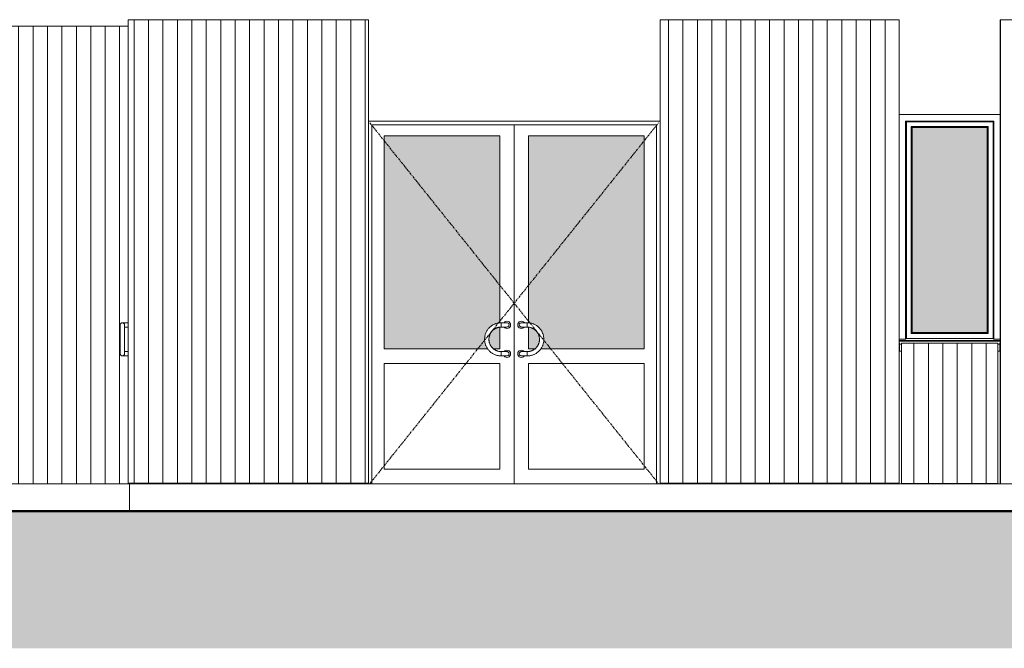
# Model space of a CAD drawing. Header units: millimetres. Extents: x -54722 to 267911, y -1116 to 19261.
# Tile 73 of 92: x 69720 to 76538, y -887 to 3467. Entities that reach past the tile are written whole.
import ezdxf

# ---------------------------------------------------------------- set-up
doc = ezdxf.new("R2010")
doc.units = ezdxf.units.MM
doc.linetypes.add('Centre', pattern=[31.75, 6.35, -4.75, 15.9, -4.75])
for name, color, linetype, lineweight in [('A-DETL-GENF', 92, 'Continuous', 9), ('A-DETL-WIDE', 214, 'Continuous', 50), ('A-DOOR', 31, 'Continuous', 9), ('A-DOOR-FRAM', 31, 'Continuous', 9), ('A-FLOR', 192, 'Continuous', 9), ('A-GLAZ', 151, 'Continuous', 9), ('A-GLAZ-SILL', 1, 'Continuous', 9), ('A-WALL', 113, 'Continuous', 9), ('A-WALL-PATT', 111, 'Continuous', 9)]:
    doc.layers.add(name, color=color, linetype=linetype, lineweight=lineweight)
pattern_1 = [(90, (83112.44, 0), (-100, 6e-15), [])]

# ---------------------------------------------------------------- blocks, each defined once
blk = doc.blocks.new('Fenêtre type 1 - 70 x 160cm-1522799-Façade Ouest')
at = {"layer": 'A-GLAZ'}
blk.add_hatch(color=256, dxfattribs=at).paths.add_polyline_path([(1808.7, 1300), (2273.5, 1300), (2273.5, 2720), (1753.5, 2720), (1753.5, 1300)])
for p, q in [((1708.5, 1255), (1708.5, 2765)), ((1713.5, 2760), (1708.5, 2765)), ((1708.5, 2765), (2318.5, 2765)), ((1713.5, 2760), (1713.5, 1260)), ((2313.5, 2760), (1713.5, 2760)), ((1746.4, 1292.9), (1746.4, 2727.1)), ((1746.4, 2727.1), (2280.6, 2727.1)), ((1753.5, 2720), (1746.4, 2727.1)), ((2280.6, 2727.1), (2273.5, 2720)), ((2280.6, 2727.1), (2280.6, 1292.9)), ((2318.5, 2765), (2313.5, 2760)), ((2313.5, 1260), (2313.5, 2760)), ((2318.5, 2765), (2318.5, 1255)), ((1753.5, 2720), (1753.5, 1300)), ((1753.5, 2720), (2273.5, 2720)), ((2273.5, 1300), (2273.5, 2720)), ((1753.5, 1300), (1746.4, 1292.9)), ((2273.5, 1300), (1753.5, 1300)), ((2280.6, 1292.9), (2273.5, 1300)), ((1708.5, 1255), (1663.5, 1255)), ((1708.5, 1255), (1663.5, 1255)), ((2363.5, 1245), (1663.5, 1245)), ((2363.5, 1240), (1663.5, 1240)), ((1713.5, 1260), (1708.5, 1255)), ((2313.5, 1260), (1713.5, 1260)), ((2280.6, 1292.9), (1746.4, 1292.9)), ((2318.5, 1255), (2313.5, 1260)), ((2318.5, 1255), (2363.5, 1255)), ((2363.5, 1255), (2318.5, 1255))]:
    blk.add_line(p, q, dxfattribs=at)
at = {"layer": 'A-GLAZ-SILL'}
for p, q in [((1663.5, 1229.9), (1665.5, 1229.9)), ((1665.5, 1229.9), (1665.5, 1220.1)), ((2361.5, 1220.1), (2361.5, 1229.9)), ((2361.5, 1229.9), (2363.5, 1229.9)), ((1665.5, 1218.4), (1663.5, 1218.4)), ((1663.5, 1205.1), (1663.5, 1209.2)), ((1665.5, 1209.2), (1663.5, 1209.2)), ((1663.5, 1172), (1663.5, 1205.1)), ((1665.5, 1172), (1663.5, 1172)), ((1665.5, 1220.1), (1665.5, 1205.1)), ((1665.5, 1219.9), (1679.8, 1219.9)), ((1665.5, 1219.9), (1665.5, 1210.1)), ((1665.5, 1210.1), (1665.5, 1205.1)), ((1665.5, 1205.1), (1665.5, 1172)), ((1665.5, 1172), (1679.8, 1172)), ((2348, 1219.9), (2361.5, 1219.9)), ((2348, 1172), (2361.5, 1172)), ((2361.5, 1205.1), (2361.5, 1220.1)), ((2361.5, 1215.4), (2361.5, 1219.9)), ((2363.5, 1218.4), (2361.5, 1218.4)), ((2361.5, 1172), (2361.5, 1205.1)), ((2363.5, 1172), (2361.5, 1172)), ((2363.5, 1209.2), (2361.9, 1209.2)), ((2363.5, 1221.5), (2363.5, 1220.1)), ((2363.5, 1220.1), (2363.5, 1205.1)), ((2363.5, 1205.1), (2363.5, 1172))]:
    blk.add_line(p, q, dxfattribs=at)
blk = doc.blocks.new('PVC Double - Panneaux vitrés haut - 2m x 2_5m-1522798-Façade Ouest')
at = {"layer": 'A-DOOR'}
h = blk.add_hatch(color=256, dxfattribs=at)
h.paths.add_polyline_path([(-861.9, 1186.6), (-859, 1187.6), (-847.2, 1198.6), (-833.4, 1221.4), (-829.7, 1232.4), (-827.3, 1248.7), (-829.9, 1274.5), (-834, 1285.4), (-839.6, 1296.3), (-847.5, 1307.8), (-857.3, 1317.7), (-863, 1321.9), (-878.6, 1330.6), (-889.4, 1335.1), (-901.8, 1335.8), (-901.8, 1186.6), (-866.4, 1186.6)])
h.paths.add_polyline_path([(-1889.8, 1186.6), (-1185.6, 1186.8), (-1196.3, 1205.2), (-1204.1, 1229.7), (-1206, 1241.3), (-1205.3, 1269.8), (-1199.6, 1293.2), (-1195.7, 1301.1), (-1186.8, 1317.6), (-1181, 1325.5), (-1175.9, 1331.3), (-1158.3, 1346.6), (-1138.2, 1358.1), (-1118, 1365.2), (-1101.8, 1367.8), (-1101.8, 2663.3), (-1901.8, 2663.3), (-1901.8, 1186.6)])
h.paths.add_polyline_path([(-1131.6, 1186.6), (-1101.8, 1186.6), (-1101.8, 1336.9), (-1119.5, 1333.2), (-1128.9, 1328.7), (-1141.2, 1321.6), (-1148.2, 1315.9), (-1160.1, 1303.1), (-1171.4, 1281.3), (-1174.6, 1271.3), (-1175.2, 1266.5), (-1176, 1244), (-1172.5, 1227.4), (-1168.6, 1217.6), (-1155, 1196.4), (-1141.8, 1186.6), (-1135.1, 1186.6)])
h.paths.add_polyline_path([(-101.8, 1186.6), (-101.8, 2663.3), (-901.8, 2663.3), (-901.8, 1367.1), (-878.7, 1363.3), (-876.1, 1362.4), (-854.9, 1352.7), (-837.6, 1340.7), (-822.7, 1325.5), (-812, 1309.7), (-801.3, 1284.9), (-797.4, 1260.9), (-798.3, 1237.1), (-802.1, 1219.5), (-809, 1202.6), (-818.1, 1186.6), (-113.8, 1186.6)])
at = {"layer": 'A-DOOR', "linetype": 'Centre'}
for p, q in [((-1.8, 2753.3), (-2001.8, 253.3)), ((-1.8, 253.3), (-2001.8, 2753.3))]:
    blk.add_line(p, q, dxfattribs=at)
at = {"layer": 'A-DOOR'}
for p, q in [((-1001.8, 253.3), (-1001.8, 2738.3)), ((-1001.8, 2738.3), (-1001.8, 253.3)), ((-1901.8, 2663.3), (-1101.8, 2663.3)), ((-1901.8, 1186.6), (-1901.8, 2663.3)), ((-1101.8, 2663.3), (-1101.8, 1367.1)), ((-901.8, 2663.3), (-101.8, 2663.3)), ((-901.8, 1367.1), (-901.8, 2663.3)), ((-101.8, 2663.3), (-101.8, 1186.6)), ((-1091.8, 1368.3), (-1091.8, 1353.3)), ((-1091.8, 1353.3), (-1091.8, 1368.3)), ((-911.8, 1353.3), (-911.8, 1368.3)), ((-911.8, 1368.3), (-911.8, 1353.3)), ((-1101.8, 1336.9), (-1101.8, 1186.6)), ((-1091.8, 1353.3), (-1091.8, 1338.3)), ((-1091.8, 1338.3), (-1091.8, 1353.3)), ((-911.8, 1338.3), (-911.8, 1353.3)), ((-911.8, 1353.3), (-911.8, 1338.3)), ((-901.8, 1186.6), (-901.8, 1335.8)), ((-1185.5, 1186.6), (-1901.8, 1186.6)), ((-1101.8, 1186.6), (-1143.5, 1186.6)), ((-1091.8, 1168.3), (-1091.8, 1153.3)), ((-1091.8, 1153.3), (-1091.8, 1168.3)), ((-911.8, 1153.3), (-911.8, 1168.3)), ((-911.8, 1168.3), (-911.8, 1153.3)), ((-860.1, 1186.6), (-901.8, 1186.6)), ((-101.8, 1186.6), (-818.1, 1186.6)), ((-1091.8, 1153.3), (-1091.8, 1138.3)), ((-1091.8, 1138.3), (-1091.8, 1153.3)), ((-911.8, 1138.3), (-911.8, 1153.3)), ((-911.8, 1153.3), (-911.8, 1138.3)), ((-1901.8, 353.3), (-1901.8, 1086.6)), ((-1901.8, 1086.6), (-1101.8, 1086.6)), ((-1101.8, 1086.6), (-1101.8, 353.3)), ((-901.8, 353.3), (-901.8, 1086.6)), ((-901.8, 1086.6), (-101.8, 1086.6)), ((-101.8, 1086.6), (-101.8, 353.3)), ((-1101.8, 353.3), (-1901.8, 353.3)), ((-101.8, 353.3), (-901.8, 353.3))]:
    blk.add_line(p, q, dxfattribs=at)
at = {"layer": 'A-DOOR', "flags": 128}
for points in [[(-1091.8, 1368.3), (-1096.4, 1368.2), (-1101, 1367.9), (-1105.6, 1367.5), (-1110.1, 1366.8), (-1114.7, 1366), (-1119.2, 1365), (-1123.6, 1363.8), (-1128, 1362.5), (-1132.3, 1360.9), (-1136.6, 1359.2), (-1140.8, 1357.4), (-1144.9, 1355.3), (-1149, 1353.1), (-1152.9, 1350.7), (-1156.8, 1348.2), (-1160.5, 1345.5), (-1164.1, 1342.7), (-1167.7, 1339.8), (-1171, 1336.7), (-1174.3, 1333.4), (-1177.5, 1330.1), (-1180.5, 1326.6), (-1183.3, 1323), (-1186, 1319.3), (-1188.6, 1315.4), (-1191, 1311.5), (-1193.2, 1307.5), (-1195.3, 1303.4), (-1197.3, 1299.2), (-1199, 1295), (-1200.6, 1290.7), (-1202, 1286.3), (-1203.2, 1281.8), (-1204.3, 1277.4), (-1205.1, 1272.9), (-1205.8, 1268.3), (-1206.3, 1263.7), (-1206.7, 1259.1), (-1206.8, 1254.5), (-1206.8, 1250), (-1206.5, 1245.4), (-1206.1, 1240.8), (-1205.5, 1236.2), (-1204.8, 1231.7), (-1203.8, 1227.2), (-1202.7, 1222.7), (-1201.4, 1218.3), (-1199.9, 1214), (-1198.2, 1209.7), (-1196.4, 1205.5), (-1194.4, 1201.3), (-1192.2, 1197.2), (-1189.9, 1193.3), (-1187.4, 1189.4), (-1184.8, 1185.6), (-1182, 1182), (-1179.1, 1178.4), (-1176, 1175), (-1172.8, 1171.7), (-1169.5, 1168.5), (-1166, 1165.5), (-1162.5, 1162.6), (-1158.8, 1159.8), (-1155, 1157.2), (-1151.1, 1154.8), (-1147.1, 1152.5), (-1143, 1150.3), (-1138.9, 1148.4), (-1134.6, 1146.6), (-1130.3, 1145), (-1126, 1143.5), (-1121.6, 1142.2), (-1117.1, 1141.1), (-1112.6, 1140.2), (-1108.1, 1139.5), (-1103.5, 1138.9), (-1098.9, 1138.5), (-1094.3, 1138.3), (-1091.8, 1138.3)], [(-1051.8, 1368.3), (-1051.9, 1368.3), (-1052, 1368.3), (-1052.1, 1368.3), (-1052.3, 1368.3), (-1052.6, 1368.3), (-1053, 1368.3), (-1053.4, 1368.3), (-1053.9, 1368.3), (-1054.4, 1368.3), (-1055, 1368.3), (-1055.6, 1368.3), (-1056.3, 1368.3), (-1057.1, 1368.3), (-1057.9, 1368.3), (-1058.8, 1368.3), (-1059.7, 1368.3), (-1060.7, 1368.3), (-1061.8, 1368.3), (-1062.8, 1368.3), (-1064, 1368.3), (-1065.1, 1368.3), (-1066.3, 1368.3), (-1067.6, 1368.3), (-1068.9, 1368.3), (-1070.2, 1368.3), (-1071.6, 1368.3), (-1073, 1368.3), (-1074.4, 1368.3), (-1075.8, 1368.3), (-1077.3, 1368.3), (-1078.8, 1368.3), (-1080.4, 1368.3), (-1081.9, 1368.3), (-1083.5, 1368.3), (-1085, 1368.3), (-1086.6, 1368.3), (-1088.2, 1368.3), (-1089.8, 1368.3), (-1091.4, 1368.3), (-1091.8, 1368.3)], [(-911.8, 1368.3), (-913.4, 1368.3), (-915, 1368.3), (-916.6, 1368.3), (-918.2, 1368.3), (-919.8, 1368.3), (-921.3, 1368.3), (-922.9, 1368.3), (-924.4, 1368.3), (-925.9, 1368.3), (-927.4, 1368.3), (-928.9, 1368.3), (-930.3, 1368.3), (-931.7, 1368.3), (-933.1, 1368.3), (-934.4, 1368.3), (-935.7, 1368.3), (-937, 1368.3), (-938.2, 1368.3), (-939.4, 1368.3), (-940.5, 1368.3), (-941.6, 1368.3), (-942.7, 1368.3), (-943.6, 1368.3), (-944.6, 1368.3), (-945.5, 1368.3), (-946.3, 1368.3), (-947.1, 1368.3), (-947.8, 1368.3), (-948.5, 1368.3), (-949.1, 1368.3), (-949.7, 1368.3), (-950.1, 1368.3), (-950.6, 1368.3), (-950.9, 1368.3), (-951.2, 1368.3), (-951.5, 1368.3), (-951.7, 1368.3), (-951.8, 1368.3), (-951.8, 1368.3), (-951.8, 1368.3)], [(-911.8, 1138.3), (-907.2, 1138.4), (-902.6, 1138.7), (-898.1, 1139.1), (-893.5, 1139.8), (-889, 1140.6), (-884.5, 1141.6), (-880, 1142.8), (-875.6, 1144.1), (-871.3, 1145.7), (-867, 1147.4), (-862.8, 1149.3), (-858.7, 1151.3), (-854.7, 1153.5), (-850.7, 1155.9), (-846.9, 1158.4), (-843.1, 1161.1), (-839.5, 1163.9), (-836, 1166.9), (-832.6, 1170), (-829.3, 1173.2), (-826.2, 1176.6), (-823.2, 1180), (-820.3, 1183.6), (-817.6, 1187.4), (-815.1, 1191.2), (-812.6, 1195.1), (-810.4, 1199.1), (-808.3, 1203.2), (-806.4, 1207.4), (-804.6, 1211.6), (-803.1, 1216), (-801.7, 1220.3), (-800.4, 1224.8), (-799.4, 1229.2), (-798.5, 1233.8), (-797.8, 1238.3), (-797.3, 1242.9), (-797, 1247.5), (-796.8, 1252.1), (-796.9, 1256.7), (-797.1, 1261.3), (-797.5, 1265.8), (-798.1, 1270.4), (-798.9, 1274.9), (-799.8, 1279.4), (-801, 1283.9), (-802.3, 1288.3), (-803.8, 1292.7), (-805.4, 1296.9), (-807.3, 1301.2), (-809.3, 1305.3), (-811.4, 1309.4), (-813.7, 1313.3), (-816.2, 1317.2), (-818.8, 1321), (-821.6, 1324.6), (-824.6, 1328.2), (-827.6, 1331.6), (-830.8, 1334.9), (-834.1, 1338.1), (-837.6, 1341.1), (-841.2, 1344), (-844.9, 1346.8), (-848.6, 1349.4), (-852.5, 1351.9), (-856.5, 1354.1), (-860.6, 1356.3), (-864.8, 1358.2), (-869, 1360), (-873.3, 1361.7), (-877.7, 1363.1), (-882.1, 1364.4), (-886.5, 1365.5), (-891.1, 1366.4), (-895.6, 1367.2), (-900.2, 1367.7), (-904.7, 1368.1), (-909.3, 1368.3), (-911.8, 1368.3)], [(-1091.8, 1168.3), (-1095.2, 1168.4), (-1098.6, 1168.6), (-1102, 1168.9), (-1105.4, 1169.4), (-1108.7, 1170), (-1112, 1170.7), (-1115.3, 1171.6), (-1118.6, 1172.6), (-1121.8, 1173.8), (-1124.9, 1175), (-1128, 1176.4), (-1131.1, 1177.9), (-1134.1, 1179.5), (-1137, 1181.3), (-1139.8, 1183.2), (-1142.6, 1185.1), (-1145.3, 1187.2), (-1147.9, 1189.4), (-1150.4, 1191.7), (-1152.8, 1194.1), (-1155.1, 1196.6), (-1157.3, 1199.2), (-1159.4, 1201.8), (-1161.5, 1204.6), (-1163.3, 1207.4), (-1165.1, 1210.3), (-1166.8, 1213.2), (-1168.3, 1216.3), (-1169.8, 1219.4), (-1171, 1222.5), (-1172.2, 1225.7), (-1173.3, 1228.9), (-1174.2, 1232.2), (-1174.9, 1235.5), (-1175.6, 1238.9), (-1176.1, 1242.2), (-1176.5, 1245.6), (-1176.7, 1249), (-1176.8, 1252.4), (-1176.8, 1255.8), (-1176.6, 1259.2), (-1176.3, 1262.6), (-1175.9, 1265.9), (-1175.3, 1269.3), (-1174.6, 1272.6), (-1173.8, 1275.9), (-1172.8, 1279.2), (-1171.7, 1282.4), (-1170.5, 1285.6), (-1169.1, 1288.7), (-1167.6, 1291.7), (-1166, 1294.7), (-1164.3, 1297.7), (-1162.5, 1300.5), (-1160.5, 1303.3), (-1158.5, 1306), (-1156.3, 1308.7), (-1154.1, 1311.2), (-1151.7, 1313.6), (-1149.2, 1316), (-1146.7, 1318.2), (-1144, 1320.4), (-1141.3, 1322.4), (-1138.5, 1324.3), (-1135.6, 1326.1), (-1132.7, 1327.8), (-1129.7, 1329.4), (-1126.6, 1330.9), (-1123.5, 1332.2), (-1120.3, 1333.4), (-1117.1, 1334.5), (-1113.8, 1335.4), (-1110.5, 1336.2), (-1107.2, 1336.9), (-1103.8, 1337.5), (-1100.4, 1337.9), (-1097.1, 1338.1), (-1093.7, 1338.3), (-1091.8, 1338.3)], [(-1091.8, 1338.3), (-1090.2, 1338.3), (-1088.6, 1338.3), (-1087, 1338.3), (-1085.4, 1338.3), (-1083.9, 1338.3), (-1082.3, 1338.3), (-1080.8, 1338.3), (-1079.2, 1338.3), (-1077.7, 1338.3), (-1076.2, 1338.3), (-1074.8, 1338.3), (-1073.4, 1338.3), (-1071.9, 1338.3), (-1070.6, 1338.3), (-1069.2, 1338.3), (-1067.9, 1338.3), (-1066.7, 1338.3), (-1065.4, 1338.3), (-1064.3, 1338.3), (-1063.1, 1338.3), (-1062, 1338.3), (-1061, 1338.3), (-1060, 1338.3), (-1059.1, 1338.3), (-1058.2, 1338.3), (-1057.3, 1338.3), (-1056.5, 1338.3), (-1055.8, 1338.3), (-1055.2, 1338.3), (-1054.5, 1338.3), (-1054, 1338.3), (-1053.5, 1338.3), (-1053.1, 1338.3), (-1052.7, 1338.3), (-1052.4, 1338.3), (-1052.2, 1338.3), (-1052, 1338.3), (-1051.9, 1338.3), (-1051.8, 1338.3), (-1051.8, 1338.3)], [(-951.8, 1338.3), (-951.8, 1338.3), (-951.7, 1338.3), (-951.5, 1338.3), (-951.3, 1338.3), (-951, 1338.3), (-950.7, 1338.3), (-950.3, 1338.3), (-949.8, 1338.3), (-949.3, 1338.3), (-948.7, 1338.3), (-948, 1338.3), (-947.3, 1338.3), (-946.5, 1338.3), (-945.7, 1338.3), (-944.8, 1338.3), (-943.9, 1338.3), (-942.9, 1338.3), (-941.9, 1338.3), (-940.8, 1338.3), (-939.7, 1338.3), (-938.5, 1338.3), (-937.3, 1338.3), (-936.1, 1338.3), (-934.8, 1338.3), (-933.4, 1338.3), (-932.1, 1338.3), (-930.7, 1338.3), (-929.2, 1338.3), (-927.8, 1338.3), (-926.3, 1338.3), (-924.8, 1338.3), (-923.3, 1338.3), (-921.7, 1338.3), (-920.2, 1338.3), (-918.6, 1338.3), (-917, 1338.3), (-915.4, 1338.3), (-913.9, 1338.3), (-912.3, 1338.3), (-911.8, 1338.3)], [(-911.8, 1338.3), (-908.4, 1338.2), (-905, 1338), (-901.6, 1337.7), (-898.3, 1337.2), (-894.9, 1336.6), (-891.6, 1335.9), (-888.3, 1335), (-885.1, 1334), (-881.9, 1332.9), (-878.7, 1331.6), (-875.6, 1330.2), (-872.6, 1328.7), (-869.6, 1327.1), (-866.7, 1325.3), (-863.8, 1323.5), (-861.1, 1321.5), (-858.4, 1319.4), (-855.8, 1317.2), (-853.3, 1314.9), (-850.8, 1312.5), (-848.5, 1310), (-846.3, 1307.5), (-844.2, 1304.8), (-842.2, 1302.1), (-840.3, 1299.2), (-838.5, 1296.3), (-836.9, 1293.4), (-835.3, 1290.3), (-833.9, 1287.3), (-832.6, 1284.1), (-831.4, 1280.9), (-830.4, 1277.7), (-829.5, 1274.4), (-828.7, 1271.1), (-828.1, 1267.8), (-827.5, 1264.4), (-827.2, 1261), (-826.9, 1257.6), (-826.8, 1254.2), (-826.9, 1250.8), (-827, 1247.4), (-827.3, 1244), (-827.8, 1240.7), (-828.3, 1237.3), (-829, 1234), (-829.9, 1230.7), (-830.9, 1227.4), (-832, 1224.2), (-833.2, 1221.1), (-834.5, 1217.9), (-836, 1214.9), (-837.6, 1211.9), (-839.3, 1208.9), (-841.2, 1206.1), (-843.1, 1203.3), (-845.2, 1200.6), (-847.3, 1198), (-849.6, 1195.4), (-851.9, 1193), (-854.4, 1190.6), (-857, 1188.4), (-859.6, 1186.2), (-862.3, 1184.2), (-865.1, 1182.3), (-868, 1180.5), (-871, 1178.8), (-874, 1177.2), (-877, 1175.8), (-880.2, 1174.4), (-883.3, 1173.2), (-886.6, 1172.1), (-889.8, 1171.2), (-893.1, 1170.4), (-896.5, 1169.7), (-899.8, 1169.2), (-903.2, 1168.7), (-906.6, 1168.5), (-910, 1168.3), (-911.8, 1168.3)], [(-1051.8, 1168.3), (-1051.9, 1168.3), (-1052, 1168.3), (-1052.1, 1168.3), (-1052.3, 1168.3), (-1052.6, 1168.3), (-1053, 1168.3), (-1053.4, 1168.3), (-1053.9, 1168.3), (-1054.4, 1168.3), (-1055, 1168.3), (-1055.6, 1168.3), (-1056.3, 1168.3), (-1057.1, 1168.3), (-1057.9, 1168.3), (-1058.8, 1168.3), (-1059.7, 1168.3), (-1060.7, 1168.3), (-1061.8, 1168.3), (-1062.8, 1168.3), (-1064, 1168.3), (-1065.1, 1168.3), (-1066.3, 1168.3), (-1067.6, 1168.3), (-1068.9, 1168.3), (-1070.2, 1168.3), (-1071.6, 1168.3), (-1073, 1168.3), (-1074.4, 1168.3), (-1075.8, 1168.3), (-1077.3, 1168.3), (-1078.8, 1168.3), (-1080.4, 1168.3), (-1081.9, 1168.3), (-1083.5, 1168.3), (-1085, 1168.3), (-1086.6, 1168.3), (-1088.2, 1168.3), (-1089.8, 1168.3), (-1091.4, 1168.3), (-1091.8, 1168.3)], [(-911.8, 1168.3), (-913.4, 1168.3), (-915, 1168.3), (-916.6, 1168.3), (-918.2, 1168.3), (-919.8, 1168.3), (-921.3, 1168.3), (-922.9, 1168.3), (-924.4, 1168.3), (-925.9, 1168.3), (-927.4, 1168.3), (-928.9, 1168.3), (-930.3, 1168.3), (-931.7, 1168.3), (-933.1, 1168.3), (-934.4, 1168.3), (-935.7, 1168.3), (-937, 1168.3), (-938.2, 1168.3), (-939.4, 1168.3), (-940.5, 1168.3), (-941.6, 1168.3), (-942.7, 1168.3), (-943.6, 1168.3), (-944.6, 1168.3), (-945.5, 1168.3), (-946.3, 1168.3), (-947.1, 1168.3), (-947.8, 1168.3), (-948.5, 1168.3), (-949.1, 1168.3), (-949.7, 1168.3), (-950.1, 1168.3), (-950.6, 1168.3), (-950.9, 1168.3), (-951.2, 1168.3), (-951.5, 1168.3), (-951.7, 1168.3), (-951.8, 1168.3), (-951.8, 1168.3), (-951.8, 1168.3)], [(-1091.8, 1138.3), (-1090.2, 1138.3), (-1088.6, 1138.3), (-1087, 1138.3), (-1085.4, 1138.3), (-1083.9, 1138.3), (-1082.3, 1138.3), (-1080.8, 1138.3), (-1079.2, 1138.3), (-1077.7, 1138.3), (-1076.2, 1138.3), (-1074.8, 1138.3), (-1073.4, 1138.3), (-1071.9, 1138.3), (-1070.6, 1138.3), (-1069.2, 1138.3), (-1067.9, 1138.3), (-1066.7, 1138.3), (-1065.4, 1138.3), (-1064.3, 1138.3), (-1063.1, 1138.3), (-1062, 1138.3), (-1061, 1138.3), (-1060, 1138.3), (-1059.1, 1138.3), (-1058.2, 1138.3), (-1057.3, 1138.3), (-1056.5, 1138.3), (-1055.8, 1138.3), (-1055.2, 1138.3), (-1054.5, 1138.3), (-1054, 1138.3), (-1053.5, 1138.3), (-1053.1, 1138.3), (-1052.7, 1138.3), (-1052.4, 1138.3), (-1052.2, 1138.3), (-1052, 1138.3), (-1051.9, 1138.3), (-1051.8, 1138.3), (-1051.8, 1138.3)], [(-951.8, 1138.3), (-951.8, 1138.3), (-951.7, 1138.3), (-951.5, 1138.3), (-951.3, 1138.3), (-951, 1138.3), (-950.7, 1138.3), (-950.3, 1138.3), (-949.8, 1138.3), (-949.3, 1138.3), (-948.7, 1138.3), (-948, 1138.3), (-947.3, 1138.3), (-946.5, 1138.3), (-945.7, 1138.3), (-944.8, 1138.3), (-943.9, 1138.3), (-942.9, 1138.3), (-941.9, 1138.3), (-940.8, 1138.3), (-939.7, 1138.3), (-938.5, 1138.3), (-937.3, 1138.3), (-936.1, 1138.3), (-934.8, 1138.3), (-933.4, 1138.3), (-932.1, 1138.3), (-930.7, 1138.3), (-929.2, 1138.3), (-927.8, 1138.3), (-926.3, 1138.3), (-924.8, 1138.3), (-923.3, 1138.3), (-921.7, 1138.3), (-920.2, 1138.3), (-918.6, 1138.3), (-917, 1138.3), (-915.4, 1138.3), (-913.9, 1138.3), (-912.3, 1138.3), (-911.8, 1138.3)]]:
    blk.add_lwpolyline(points, dxfattribs=at)
at = {"layer": 'A-DOOR'}
for centre, radius, start, end in [((-1051.8, 1353.3), 25, 0, 143.90594), ((-1051.8, 1353.3), 15, 60, 101.03396), ((-1051.8, 1353.3), 15, 0, 101.03396), ((-1051.8, 1353.3), 15, 360, 101.03396), ((-1051.8, 1353.3), 15, 30, 45), ((-951.8, 1353.3), 25, 36.09406, 180), ((-951.8, 1353.3), 15, 75, 180), ((-951.8, 1353.3), 15, 75, 180), ((-951.8, 1353.3), 15, 135, 150), ((-951.8, 1353.3), 15, 75, 120), ((-1051.8, 1353.3), 25, 216.03067, 0), ((-1051.8, 1353.3), 15, 258.96604, 0), ((-1051.8, 1353.3), 15, 258.96604, 360), ((-1051.8, 1353.3), 15, 258.96604, 330), ((-951.8, 1353.3), 25, 180, 323.96933), ((-951.8, 1353.3), 15, 180, 285), ((-951.8, 1353.3), 15, 180, 285), ((-951.8, 1353.3), 15, 210, 285), ((-1051.8, 1153.3), 25, 0, 143.90594), ((-1051.8, 1153.3), 15, 30, 105), ((-1051.8, 1153.3), 15, 0, 105), ((-1051.8, 1153.3), 15, 360, 105), ((-951.8, 1153.3), 25, 36.09406, 180), ((-951.8, 1153.3), 15, 75, 180), ((-951.8, 1153.3), 15, 75, 180), ((-951.8, 1153.3), 15, 75, 150), ((-1051.8, 1153.3), 25, 216.03067, 0), ((-1051.8, 1153.3), 15, 255, 0), ((-1051.8, 1153.3), 15, 255, 0), ((-1051.8, 1153.3), 15, 255, 285), ((-1051.8, 1153.3), 15, 300, 330), ((-951.8, 1153.3), 25, 180, 323.96933), ((-951.8, 1153.3), 15, 180, 285), ((-951.8, 1153.3), 15, 180, 285), ((-951.8, 1153.3), 15, 210, 240), ((-951.8, 1153.3), 15, 255, 285)]:
    blk.add_arc(centre, radius, start, end, dxfattribs=at)
at = {"layer": 'A-DOOR-FRAM'}
for p, q in [((-1986.8, 253.3), (-1986.8, 2738.3)), ((-1986.8, 2738.3), (-16.8, 2738.3)), ((-16.8, 2738.3), (-16.8, 253.3))]:
    blk.add_line(p, q, dxfattribs=at)
blk = doc.blocks.new('PVC Double - Panneaux vitrés haut - 1_63m x 2_10m-1522800-Façade Ouest')
at = {"layer": 'A-DOOR', "flags": 128}
for points in [[(-3729.6, 1353.3), (-3729.6, 1353.9), (-3729.6, 1354.5), (-3729.5, 1355.1), (-3729.5, 1355.7), (-3729.3, 1356.3), (-3729.2, 1356.9), (-3729.1, 1357.5), (-3728.9, 1358), (-3728.7, 1358.6), (-3728.5, 1359.1), (-3728.2, 1359.7), (-3727.9, 1360.2), (-3727.7, 1360.8), (-3727.4, 1361.3), (-3727, 1361.8), (-3726.7, 1362.3), (-3726.3, 1362.7), (-3725.9, 1363.2), (-3725.5, 1363.6), (-3725.1, 1364.1), (-3724.7, 1364.5), (-3724.2, 1364.9), (-3723.7, 1365.2), (-3723.2, 1365.6), (-3722.7, 1365.9), (-3722.2, 1366.2), (-3721.7, 1366.5), (-3721.2, 1366.8), (-3720.6, 1367.1), (-3720.1, 1367.3), (-3719.5, 1367.5), (-3718.9, 1367.7), (-3718.4, 1367.8), (-3717.8, 1368), (-3717.2, 1368.1), (-3716.6, 1368.2), (-3716, 1368.2), (-3715.4, 1368.3), (-3714.8, 1368.3), (-3714.6, 1368.3)], [(-3725.1, 1364.1), (-3724.7, 1364.5), (-3724.2, 1364.9), (-3723.7, 1365.2), (-3723.2, 1365.6), (-3722.7, 1365.9)], [(-3714.6, 1368.3), (-3714.6, 1368.3), (-3714.5, 1368.3), (-3714.4, 1368.3), (-3714.1, 1368.3), (-3713.8, 1368.3), (-3713.5, 1368.3), (-3713.1, 1368.3), (-3712.6, 1368.3), (-3712.1, 1368.3), (-3711.5, 1368.3), (-3710.8, 1368.3), (-3710.1, 1368.3), (-3709.4, 1368.3), (-3708.5, 1368.3), (-3707.7, 1368.3), (-3706.7, 1368.3), (-3705.7, 1368.3), (-3704.7, 1368.3), (-3703.6, 1368.3), (-3702.5, 1368.3), (-3701.3, 1368.3), (-3700.1, 1368.3), (-3698.9, 1368.3), (-3697.6, 1368.3), (-3696.3, 1368.3), (-3694.9, 1368.3), (-3693.5, 1368.3), (-3692.1, 1368.3), (-3690.6, 1368.3), (-3689.1, 1368.3), (-3687.6, 1368.3), (-3686.1, 1368.3), (-3684.6, 1368.3), (-3683, 1368.3), (-3681.4, 1368.3), (-3679.9, 1368.3), (-3678.3, 1368.3), (-3676.7, 1368.3), (-3675.1, 1368.3), (-3674.6, 1368.3)], [(-3687.2, 1368.3), (-3688.7, 1368.3), (-3690.2, 1368.3), (-3691.7, 1368.3), (-3693.1, 1368.3), (-3694.5, 1368.3), (-3695.9, 1368.3), (-3697.2, 1368.3), (-3698.5, 1368.3), (-3699.8, 1368.3), (-3701, 1368.3), (-3702.2, 1368.3), (-3703.3, 1368.3), (-3704.4, 1368.3), (-3705.5, 1368.3), (-3706.5, 1368.3), (-3707.4, 1368.3), (-3708.3, 1368.3), (-3709.1, 1368.3), (-3709.9, 1368.3), (-3710.6, 1368.3), (-3711.3, 1368.3), (-3711.9, 1368.3)], [(-3729.6, 1353.3), (-3729.6, 1353.2), (-3729.6, 1353), (-3729.6, 1352.6), (-3729.6, 1352), (-3729.6, 1351.3), (-3729.6, 1350.4), (-3729.6, 1349.4), (-3729.6, 1348.2), (-3729.6, 1346.9), (-3729.6, 1345.4), (-3729.6, 1343.8), (-3729.6, 1342), (-3729.6, 1340.1), (-3729.6, 1338), (-3729.6, 1335.8), (-3729.6, 1333.5), (-3729.6, 1331.1), (-3729.6, 1328.5), (-3729.6, 1325.8), (-3729.6, 1323), (-3729.6, 1320.1), (-3729.6, 1317), (-3729.6, 1313.9), (-3729.6, 1310.7), (-3729.6, 1307.3), (-3729.6, 1303.9), (-3729.6, 1300.4), (-3729.6, 1296.9), (-3729.6, 1293.2), (-3729.6, 1289.5), (-3729.6, 1285.8), (-3729.6, 1282), (-3729.6, 1278.1), (-3729.6, 1274.2), (-3729.6, 1270.3), (-3729.6, 1266.4), (-3729.6, 1262.4), (-3729.6, 1258.4), (-3729.6, 1254.4), (-3729.6, 1250.4), (-3729.6, 1246.4), (-3729.6, 1242.4), (-3729.6, 1238.4), (-3729.6, 1234.5), (-3729.6, 1230.6), (-3729.6, 1226.7), (-3729.6, 1222.9), (-3729.6, 1219.1), (-3729.6, 1215.4), (-3729.6, 1211.7), (-3729.6, 1208.1), (-3729.6, 1204.6), (-3729.6, 1201.1), (-3729.6, 1197.7), (-3729.6, 1194.5), (-3729.6, 1191.3), (-3729.6, 1188.2), (-3729.6, 1185.2), (-3729.6, 1182.3), (-3729.6, 1179.6), (-3729.6, 1176.9), (-3729.6, 1174.4), (-3729.6, 1172), (-3729.6, 1169.7), (-3729.6, 1167.6), (-3729.6, 1165.6), (-3729.6, 1163.8), (-3729.6, 1162.1), (-3729.6, 1160.5), (-3729.6, 1159.1), (-3729.6, 1157.8), (-3729.6, 1156.7), (-3729.6, 1155.8), (-3729.6, 1155), (-3729.6, 1154.3), (-3729.6, 1153.8), (-3729.6, 1153.5), (-3729.6, 1153.3), (-3729.6, 1153.3)], [(-3729, 1349), (-3729.2, 1349.6), (-3729.3, 1350.2), (-3729.4, 1350.8), (-3729.5, 1351.4), (-3729.6, 1351.9), (-3729.6, 1352.5), (-3729.6, 1353.1), (-3729.6, 1353.3)], [(-3729.6, 1347.5), (-3729.6, 1348.8), (-3729.6, 1349.9), (-3729.6, 1350.9)], [(-3699.6, 1153.3), (-3699.6, 1153.4), (-3699.6, 1153.6), (-3699.6, 1154), (-3699.6, 1154.6), (-3699.6, 1155.3), (-3699.6, 1156.2), (-3699.6, 1157.2), (-3699.6, 1158.4), (-3699.6, 1159.7), (-3699.6, 1161.2), (-3699.6, 1162.8), (-3699.6, 1164.6), (-3699.6, 1166.5), (-3699.6, 1168.6), (-3699.6, 1170.8), (-3699.6, 1173.1), (-3699.6, 1175.6), (-3699.6, 1178.1), (-3699.6, 1180.8), (-3699.6, 1183.6), (-3699.6, 1186.6), (-3699.6, 1189.6), (-3699.6, 1192.7), (-3699.6, 1196), (-3699.6, 1199.3), (-3699.6, 1202.7), (-3699.6, 1206.2), (-3699.6, 1209.7), (-3699.6, 1213.4), (-3699.6, 1217.1), (-3699.6, 1220.8), (-3699.6, 1224.6), (-3699.6, 1228.5), (-3699.6, 1232.4), (-3699.6, 1236.3), (-3699.6, 1240.3), (-3699.6, 1244.2), (-3699.6, 1248.2), (-3699.6, 1252.2), (-3699.6, 1256.2), (-3699.6, 1260.2), (-3699.6, 1264.2), (-3699.6, 1268.2), (-3699.6, 1272.1), (-3699.6, 1276), (-3699.6, 1279.9), (-3699.6, 1283.7), (-3699.6, 1287.5), (-3699.6, 1291.3), (-3699.6, 1294.9), (-3699.6, 1298.5), (-3699.6, 1302.1), (-3699.6, 1305.5), (-3699.6, 1308.9), (-3699.6, 1312.2), (-3699.6, 1315.3), (-3699.6, 1318.4), (-3699.6, 1321.4), (-3699.6, 1324.3), (-3699.6, 1327), (-3699.6, 1329.7), (-3699.6, 1332.2), (-3699.6, 1334.6), (-3699.6, 1336.9), (-3699.6, 1339), (-3699.6, 1341), (-3699.6, 1342.8), (-3699.6, 1344.6), (-3699.6, 1346.1), (-3699.6, 1347.5), (-3699.6, 1348.8), (-3699.6, 1349.9), (-3699.6, 1350.9), (-3699.6, 1351.7), (-3699.6, 1352.3), (-3699.6, 1352.8), (-3699.6, 1353.1), (-3699.6, 1353.3), (-3699.6, 1353.3)], [(-3699.6, 1352), (-3699.6, 1351.3), (-3699.6, 1350.4), (-3699.6, 1349.4)], [(-3698.9, 1338.3), (-3697.6, 1338.3), (-3696.3, 1338.3), (-3694.9, 1338.3), (-3693.5, 1338.3), (-3692.1, 1338.3), (-3690.6, 1338.3), (-3689.1, 1338.3), (-3687.6, 1338.3), (-3686.1, 1338.3), (-3684.6, 1338.3), (-3683, 1338.3), (-3681.4, 1338.3), (-3679.9, 1338.3), (-3678.3, 1338.3), (-3676.7, 1338.3), (-3675.1, 1338.3), (-3674.6, 1338.3)], [(-3674.6, 1338.3), (-3676.2, 1338.3), (-3677.8, 1338.3), (-3679.4, 1338.3), (-3681, 1338.3), (-3682.6, 1338.3), (-3684.2, 1338.3), (-3685.7, 1338.3), (-3687.2, 1338.3), (-3688.7, 1338.3), (-3690.2, 1338.3), (-3691.7, 1338.3), (-3693.1, 1338.3), (-3694.5, 1338.3), (-3695.9, 1338.3), (-3697.2, 1338.3), (-3698.5, 1338.3)], [(-3698.9, 1168.3), (-3697.6, 1168.3), (-3696.3, 1168.3), (-3694.9, 1168.3), (-3693.5, 1168.3), (-3692.1, 1168.3), (-3690.6, 1168.3), (-3689.1, 1168.3), (-3687.6, 1168.3), (-3686.1, 1168.3), (-3684.6, 1168.3), (-3683, 1168.3), (-3681.4, 1168.3), (-3679.9, 1168.3), (-3678.3, 1168.3), (-3676.7, 1168.3), (-3675.1, 1168.3), (-3674.6, 1168.3)], [(-3687.2, 1168.3), (-3688.7, 1168.3), (-3690.2, 1168.3), (-3691.7, 1168.3), (-3693.1, 1168.3), (-3694.5, 1168.3), (-3695.9, 1168.3), (-3697.2, 1168.3), (-3698.5, 1168.3)], [(-3729.6, 1156.2), (-3729.6, 1157.2), (-3729.6, 1158.4)], [(-3729.6, 1153.3), (-3729.6, 1153.9), (-3729.6, 1154.5), (-3729.5, 1155.1), (-3729.5, 1155.7), (-3729.3, 1156.3), (-3729.2, 1156.9)], [(-3714.6, 1138.3), (-3715.2, 1138.3), (-3715.8, 1138.4), (-3716.4, 1138.4), (-3717, 1138.5), (-3717.6, 1138.6), (-3718.2, 1138.7), (-3718.8, 1138.9), (-3719.4, 1139.1), (-3719.9, 1139.3), (-3720.5, 1139.5), (-3721, 1139.7), (-3721.6, 1140), (-3722.1, 1140.3), (-3722.6, 1140.6), (-3723.1, 1140.9), (-3723.6, 1141.3), (-3724.1, 1141.6), (-3724.5, 1142), (-3725, 1142.4), (-3725.4, 1142.9), (-3725.8, 1143.3), (-3726.2, 1143.8), (-3726.6, 1144.2), (-3726.9, 1144.7), (-3727.3, 1145.2), (-3727.6, 1145.7), (-3727.9, 1146.2), (-3728.1, 1146.8), (-3728.4, 1147.3), (-3728.6, 1147.9), (-3728.8, 1148.4), (-3729, 1149), (-3729.2, 1149.6), (-3729.3, 1150.2), (-3729.4, 1150.8), (-3729.5, 1151.4), (-3729.6, 1151.9), (-3729.6, 1152.5), (-3729.6, 1153.1), (-3729.6, 1153.3)], [(-3674.6, 1138.3), (-3676.2, 1138.3), (-3677.8, 1138.3), (-3679.4, 1138.3), (-3681, 1138.3), (-3682.6, 1138.3), (-3684.2, 1138.3), (-3685.7, 1138.3), (-3687.2, 1138.3), (-3688.7, 1138.3), (-3690.2, 1138.3), (-3691.7, 1138.3), (-3693.1, 1138.3), (-3694.5, 1138.3), (-3695.9, 1138.3), (-3697.2, 1138.3), (-3698.5, 1138.3), (-3699.8, 1138.3), (-3701, 1138.3), (-3702.2, 1138.3), (-3703.3, 1138.3), (-3704.4, 1138.3), (-3705.5, 1138.3), (-3706.5, 1138.3), (-3707.4, 1138.3), (-3708.3, 1138.3), (-3709.1, 1138.3), (-3709.9, 1138.3), (-3710.6, 1138.3), (-3711.3, 1138.3), (-3711.9, 1138.3), (-3712.5, 1138.3), (-3713, 1138.3), (-3713.4, 1138.3), (-3713.8, 1138.3), (-3714.1, 1138.3), (-3714.3, 1138.3), (-3714.5, 1138.3), (-3714.6, 1138.3), (-3714.6, 1138.3), (-3714.6, 1138.3)], [(-3712.1, 1138.3), (-3711.5, 1138.3), (-3710.8, 1138.3), (-3710.1, 1138.3), (-3709.4, 1138.3), (-3708.5, 1138.3), (-3707.7, 1138.3), (-3706.7, 1138.3), (-3705.7, 1138.3), (-3704.7, 1138.3), (-3703.6, 1138.3), (-3702.5, 1138.3), (-3701.3, 1138.3), (-3700.1, 1138.3), (-3698.9, 1138.3), (-3697.6, 1138.3), (-3696.3, 1138.3), (-3694.9, 1138.3), (-3693.5, 1138.3), (-3692.1, 1138.3), (-3690.6, 1138.3), (-3689.1, 1138.3), (-3687.6, 1138.3), (-3686.1, 1138.3), (-3684.6, 1138.3), (-3683, 1138.3), (-3681.4, 1138.3), (-3679.9, 1138.3), (-3678.3, 1138.3), (-3676.7, 1138.3), (-3675.1, 1138.3), (-3674.6, 1138.3)]]:
    blk.add_lwpolyline(points, dxfattribs=at)
at = {"layer": 'A-DOOR'}
for centre, start, end in [((-3714.6, 1353.3), 0, 180), ((-3714.6, 1353.3), 0, 180), ((-3714.6, 1353.3), 120, 135), ((-3714.6, 1353.3), 120, 135), ((-3714.6, 1353.3), 180, 191.70853), ((-3714.6, 1353.3), 180, 191.70853), ((-3714.6, 1353.3), 345.07886, 0), ((-3714.6, 1353.3), 345.07886, 0), ((-3714.6, 1153.3), 165.07886, 180), ((-3714.6, 1153.3), 165.07886, 180), ((-3714.6, 1153.3), 180, 0), ((-3714.6, 1153.3), 180, 360), ((-3714.6, 1153.3), 0, 8.32785), ((-3714.6, 1153.3), 0, 8.32785)]:
    blk.add_arc(centre, 15, start, end, dxfattribs=at)
at = {"layer": 'A-DOOR-FRAM'}
blk.add_line((-3644.6, 253.3), (-3644.6, 256.6), dxfattribs=at)

msp = doc.modelspace()

# ---------------------------------------------------------------- hatches: boundary and pattern name
at = {"layer": 'A-DETL-GENF'}
msp.add_hatch(color=252, dxfattribs=at).paths.add_polyline_path([(73824, -886.7), (132067.3, -886.7), (132067.3, 63.3), (65462.6, 63.3), (64726.4, 150), (61162.6, 150), (61162.6, 386.6), (60725.8, 386.6), (57153.3, 1547.4), (54800.6, 2018.6), (46123, 2233.3), (41151, 2233.3), (41151, -886.7), (72403.5, -886.7)])
at = {"layer": 'A-WALL-PATT'}
h = msp.add_hatch(dxfattribs=at)
h.set_pattern_fill('FP_6', color=256, style=0, pattern_type=2)
h.set_pattern_definition(pattern_1)
h.paths.add_polyline_path([(66283.6, 253.3), (70501.6, 253.3), (70501.6, 256.6), (70471.6, 256.6), (70471.6, 1138.8), (70448.6, 1138.9), (70434.3, 1138.7), (70427.7, 1138.8), (70421, 1142.7), (70417.1, 1149.4), (70416.6, 1159.3), (70417.5, 1358.2), (70421, 1363.9), (70429.7, 1368.1), (70435.5, 1367.8), (70437.2, 1367.9), (70439.9, 1368), (70448.6, 1368.1), (70471.6, 1368.3), (70471.6, 3421.9), (69231.6, 3421.9), (69231.6, 2503.3), (68331.6, 2503.3), (68331.6, 3421.9), (66283.6, 3421.9), (66283.6, 279.2)])
h.paths.add_polyline_path([(70452.7, 1168), (70471.6, 1168.3), (70471.6, 1338.8), (70448.6, 1338.9), (70446.6, 1338.4), (70446.6, 1168.2), (70452.7, 1168)])
h.paths.add_polyline_path([(68333.6, 2465.3), (68331.6, 2465.3), (68331.6, 2498.4), (68333.6, 2498.4)])
h.paths.add_polyline_path([(69229.6, 2465.3), (69229.6, 2498.4), (69231.6, 2498.4), (69231.6, 2465.3)])
h.paths.add_polyline_path([(69229.6, 2498.4), (69229.6, 2502.2), (69231.6, 2501)])
h = msp.add_hatch(dxfattribs=at)
h.set_pattern_fill('FP_6', color=256, style=0, pattern_type=2)
h.set_pattern_definition(pattern_1)
h.paths.add_polyline_path([(83768, 253.3), (84580, 253.3), (84580, 3421.9), (83281, 3421.9), (83281, 253.3)])
h.paths.add_polyline_path([(85188.6, 253.3), (86580.4, 253.3), (86580.4, 1224.3), (84596.2, 1224.3), (84596.2, 253.3)])
h.paths.add_polyline_path([(86596, 253.3), (87840, 253.3), (87840, 3465.2), (86596, 3465.2), (86596, 279.2)])
h.paths.add_polyline_path([(93712, 253.3), (95012.9, 253.3), (95012.9, 3465.2), (93115.9, 3465.2), (93115.9, 253.3)])
h.paths.add_polyline_path([(90870.9, 253.3), (91101.8, 253.3), (91101.8, 3465.2), (89794.6, 3465.2), (89794.6, 253.3)])
h.paths.add_polyline_path([(91116.8, 253.3), (93100.9, 253.3), (93100.9, 1224.3), (91116.8, 1224.3), (91116.8, 279.2)])
h.paths.add_polyline_path([(89779.6, 253.3), (89779.6, 1224.3), (87855, 1224.3), (87855, 253.3), (89450.3, 253.3)])
h.paths.add_polyline_path([(76509.8, 253.3), (80026.4, 253.3), (80026.4, 3467.2), (76509.8, 3467.2), (76509.8, 279.2)])
h.paths.add_polyline_path([(83265.4, 253.3), (83265.4, 1224.3), (81281.2, 1224.3), (81281.2, 253.3), (82347.5, 253.3)])
h.paths.add_polyline_path([(81265, 253.3), (81265, 3467.2), (80726.4, 3467.2), (80726.4, 253.3), (80926.9, 253.3)])
h.paths.add_polyline_path([(80710.8, 255.3), (80710.8, 1226.3), (80042.6, 1226.3), (80042.6, 255.3)])
h.paths.add_polyline_path([(76494.2, 255.3), (76494.2, 1226.3), (75826, 1226.3), (75826, 255.3)])
h.paths.add_polyline_path([(72134.4, 256.6), (72134.4, 3467.2), (70471.6, 3467.2), (70471.6, 256.6), (70982.9, 256.6)])
h.paths.add_polyline_path([(75809.8, 256.6), (75809.8, 3467.2), (74154.4, 3467.2), (74154.4, 256.6), (75244.6, 256.6)])

# ---------------------------------------------------------------- linework, layer by layer
at = {"layer": 'A-DETL-WIDE'}
msp.add_line((132067.3, 63.3), (65462.6, 63.3), dxfattribs=at)
at = {"layer": 'A-FLOR'}
for p, q in [((66323.6, 253.3), (76509.8, 253.3)), ((70481.6, 253.3), (70481.6, 63.3))]:
    msp.add_line(p, q, dxfattribs=at)
at = {"layer": 'A-WALL'}
for p, q in [((70471.6, 3421.9), (69231.6, 3421.9)), ((72134.4, 3467.2), (70471.6, 3467.2)), ((70471.6, 3467.2), (70471.6, 256.6)), ((72134.4, 253.3), (72134.4, 3467.2)), ((75809.8, 3467.2), (74154.4, 3467.2)), ((74154.4, 3467.2), (74154.4, 253.3)), ((75809.8, 1205.1), (75809.8, 3467.2)), ((80026.4, 3467.2), (76509.8, 3467.2)), ((76509.8, 3467.2), (76509.8, 253.3)), ((75809.8, 2810), (76509.7, 2810)), ((76509.7, 2810), (76509.7, 1221.5)), ((72134.4, 2763.3), (74154.4, 2763.3)), ((75811.7, 1210), (75809.8, 1210)), ((75809.8, 256.6), (75809.8, 1172)), ((76494.2, 1226.3), (75826, 1226.3)), ((75826, 1226.3), (75826, 255.3)), ((76494.2, 255.3), (76494.2, 1226.3)), ((76509.7, 1220.1), (76509.7, 1210)), ((70471.6, 256.6), (72134.4, 256.6)), ((70511.6, 256.6), (70511.6, 253.3)), ((74154.4, 256.6), (75809.8, 256.6)), ((74154.4, 253.3), (84580, 253.3)), ((75826, 255.3), (76494.2, 255.3))]:
    msp.add_line(p, q, dxfattribs=at)

# ---------------------------------------------------------------- block references
at = {"layer": 'A-DOOR'}
for name in ['PVC Double - Panneaux vitrés haut - 2m x 2_5m-1522798-Façade Ouest', 'PVC Double - Panneaux vitrés haut - 1_63m x 2_10m-1522800-Façade Ouest']:
    msp.add_blockref(name, (74146.2, 0), dxfattribs=at)
at = {"layer": 'A-GLAZ'}
msp.add_blockref('Fenêtre type 1 - 70 x 160cm-1522799-Façade Ouest', (74146.2, 0), dxfattribs=at)

doc.saveas('drawing.dxf')
